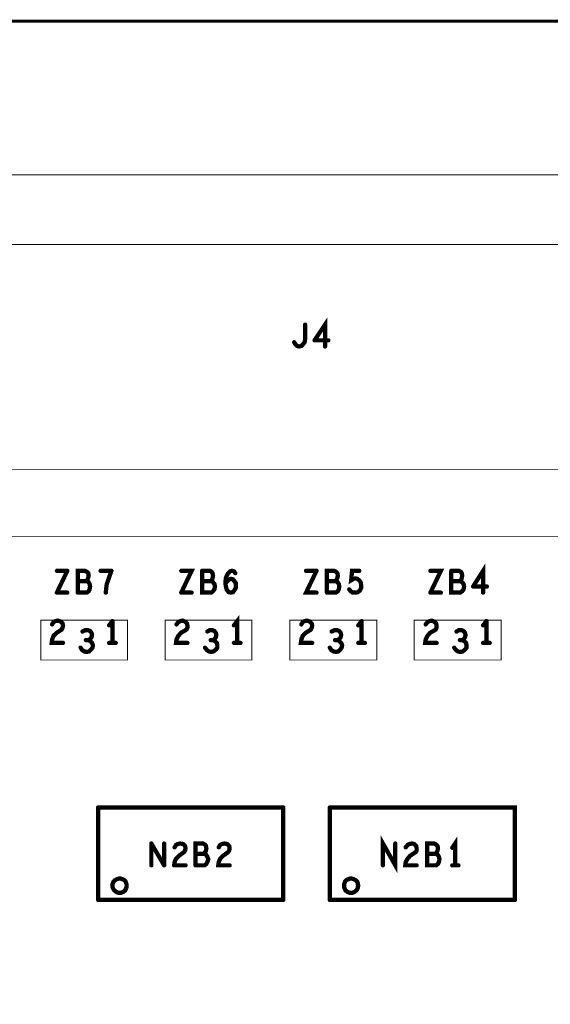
# Model space of a CAD drawing. Extents: x 23.5 to 56.6, y 21.5 to 42.6.
# Tile 15 of 38: x 38.6 to 39.7, y 32.8 to 34.9. Entities that reach past the tile are written whole.
import ezdxf

# ---------------------------------------------------------------- set-up
doc = ezdxf.new("R2010")
doc.units = 0
doc.layers.add('1', color=2, linetype='CONTINUOUS')

msp = doc.modelspace()

# ---------------------------------------------------------------- linework, layer by layer
at = {"layer": '1'}
for points, const_width in [([(51.994, 30.239), (51.994, 34.919), (26.584, 34.919)], 0.006), ([(40.674, 33.832), (40.683, 33.833), (40.692, 33.835), (40.7, 33.839), (40.708, 33.844), (40.714, 33.851), (40.719, 33.858), (40.723, 33.866), (40.726, 33.875), (40.726, 33.884), (40.726, 34.543), (40.726, 34.552), (40.723, 34.561), (40.719, 34.569), (40.714, 34.577), (40.708, 34.583), (40.7, 34.588), (40.692, 34.592), (40.683, 34.595), (40.674, 34.595), (37.621, 34.595)], 0.002), ([(38.116, 33.974), (40.19, 33.974), (40.199, 33.974), (40.208, 33.977), (40.217, 33.981), (40.224, 33.986), (40.23, 33.992), (40.236, 34), (40.24, 34.008), (40.242, 34.019), (40.291, 34.388), (40.291, 34.397), (40.29, 34.407), (40.287, 34.415), (40.283, 34.423), (40.278, 34.431), (40.271, 34.437), (40.263, 34.442), (40.255, 34.445), (40.246, 34.447), (40.239, 34.448), (38.068, 34.448)], 0.002), ([(39.145, 34.234), (39.149, 34.233), (39.154, 34.234), (39.157, 34.237), (39.161, 34.242), (39.162, 34.248), (39.162, 34.279)], 0.009), ([(39.204, 34.233), (39.204, 34.279), (39.182, 34.246)], 0.009), ([(39.145, 34.234), (39.142, 34.237), (39.139, 34.242)], 0.009), ([(39.182, 34.246), (39.211, 34.246)], 0.009), ([(37.569, 33.884), (37.57, 33.875), (37.572, 33.866), (37.576, 33.858), (37.581, 33.851), (37.588, 33.844), (37.595, 33.839), (37.604, 33.835), (37.612, 33.833), (37.621, 33.832), (40.674, 33.832)], 0.002), ([(38.639, 33.76), (38.661, 33.76)], 0.009), ([(38.661, 33.76), (38.639, 33.714)], 0.009), ([(38.683, 33.714), (38.683, 33.76), (38.698, 33.76)], 0.009), ([(38.701, 33.738), (38.703, 33.741), (38.705, 33.745), (38.706, 33.75), (38.705, 33.755), (38.702, 33.758), (38.698, 33.76)], 0.009), ([(38.731, 33.76), (38.754, 33.76)], 0.009), ([(38.754, 33.76), (38.75, 33.749), (38.747, 33.74), (38.744, 33.732), (38.743, 33.724), (38.742, 33.714)], 0.009), ([(38.901, 33.714), (38.923, 33.76), (38.901, 33.76)], 0.009), ([(38.945, 33.76), (38.945, 33.714), (38.964, 33.714), (38.968, 33.717), (38.971, 33.721), (38.972, 33.727), (38.971, 33.732), (38.967, 33.737), (38.963, 33.738), (38.945, 33.738)], 0.009), ([(38.963, 33.738), (38.966, 33.741), (38.967, 33.745), (38.968, 33.75), (38.967, 33.755), (38.965, 33.758), (38.961, 33.76), (38.945, 33.76)], 0.009), ([(38.995, 33.745), (38.997, 33.75), (39, 33.755)], 0.009), ([(39, 33.755), (39.004, 33.759), (39.008, 33.76), (39.012, 33.759), (39.015, 33.755)], 0.009), ([(39.186, 33.76), (39.164, 33.714), (39.186, 33.714)], 0.009), ([(39.186, 33.76), (39.164, 33.76)], 0.009), ([(39.226, 33.738), (39.228, 33.741), (39.23, 33.745), (39.231, 33.75), (39.23, 33.755), (39.227, 33.758), (39.223, 33.76), (39.208, 33.76), (39.208, 33.714)], 0.009), ([(39.255, 33.721), (39.258, 33.717), (39.262, 33.714), (39.268, 33.714), (39.273, 33.715), (39.277, 33.718), (39.28, 33.724), (39.28, 33.73), (39.279, 33.736), (39.276, 33.74), (39.272, 33.743), (39.268, 33.744), (39.264, 33.743), (39.259, 33.74), (39.261, 33.76), (39.276, 33.76)], 0.009), ([(39.426, 33.714), (39.448, 33.76), (39.426, 33.76)], 0.009), ([(39.47, 33.76), (39.47, 33.714), (39.489, 33.714), (39.493, 33.717), (39.496, 33.721), (39.497, 33.727)], 0.009), ([(39.488, 33.738), (39.491, 33.741), (39.492, 33.745), (39.493, 33.75), (39.492, 33.755), (39.49, 33.758), (39.486, 33.76), (39.47, 33.76)], 0.009), ([(39.537, 33.714), (39.537, 33.76), (39.516, 33.727)], 0.009), ([(38.708, 33.721), (38.709, 33.727), (38.708, 33.732), (38.705, 33.737), (38.701, 33.738), (38.683, 33.738)], 0.009), ([(38.995, 33.745), (38.994, 33.735), (38.995, 33.727), (38.997, 33.72)], 0.009), ([(38.994, 33.733), (38.998, 33.738), (39.002, 33.742)], 0.009), ([(39.006, 33.714), (39.01, 33.715), (39.013, 33.719), (39.016, 33.724), (39.016, 33.728), (39.016, 33.734), (39.013, 33.738), (39.01, 33.742), (39.006, 33.743), (39.002, 33.742)], 0.009), ([(39.208, 33.714), (39.227, 33.714), (39.231, 33.717), (39.233, 33.721), (39.234, 33.727), (39.233, 33.732), (39.23, 33.737), (39.226, 33.738), (39.208, 33.738)], 0.009), ([(39.496, 33.732), (39.492, 33.737), (39.488, 33.738), (39.47, 33.738)], 0.009), ([(39.496, 33.732), (39.497, 33.727)], 0.009), ([(38.661, 33.714), (38.639, 33.714)], 0.009), ([(38.702, 33.714), (38.683, 33.714)], 0.009), ([(38.708, 33.721), (38.706, 33.717), (38.702, 33.714)], 0.009), ([(38.901, 33.714), (38.923, 33.714)], 0.009), ([(39.006, 33.714), (39.001, 33.715), (38.997, 33.72)], 0.009), ([(39.426, 33.714), (39.448, 33.714)], 0.009), ([(39.516, 33.727), (39.545, 33.727)], 0.009), ([(38.788, 33.656), (38.605, 33.656), (38.605, 33.572), (38.788, 33.572), (38.788, 33.656)], 0.002), ([(38.629, 33.647), (38.632, 33.652), (38.636, 33.654), (38.641, 33.655), (38.647, 33.653)], 0.009), ([(38.647, 33.653), (38.651, 33.649), (38.652, 33.645), (38.651, 33.64), (38.649, 33.636), (38.638, 33.629)], 0.009), ([(38.749, 33.645), (38.756, 33.654)], 0.009), ([(38.756, 33.654), (38.756, 33.608)], 0.009), ([(39.05, 33.656), (38.867, 33.656), (38.867, 33.572), (39.05, 33.572), (39.05, 33.656)], 0.002), ([(38.914, 33.64), (38.914, 33.645), (38.913, 33.649), (38.909, 33.653), (38.904, 33.655), (38.899, 33.654), (38.895, 33.652), (38.891, 33.647)], 0.009), ([(39.019, 33.608), (39.019, 33.654), (39.012, 33.645)], 0.009), ([(39.313, 33.656), (39.13, 33.656), (39.13, 33.572), (39.313, 33.572), (39.313, 33.656)], 0.002), ([(39.177, 33.645), (39.176, 33.649), (39.172, 33.653), (39.166, 33.655), (39.161, 33.654), (39.157, 33.652), (39.154, 33.647)], 0.009), ([(39.274, 33.645), (39.281, 33.654)], 0.009), ([(39.281, 33.654), (39.281, 33.608)], 0.009), ([(39.575, 33.656), (39.575, 33.572), (39.392, 33.572), (39.392, 33.656), (39.575, 33.656)], 0.002), ([(39.439, 33.64), (39.439, 33.645), (39.438, 33.649), (39.434, 33.653), (39.429, 33.655), (39.424, 33.654), (39.42, 33.652), (39.416, 33.647)], 0.009), ([(39.537, 33.645), (39.544, 33.654)], 0.009), ([(39.544, 33.654), (39.544, 33.608)], 0.009), ([(38.638, 33.629), (38.632, 33.623), (38.629, 33.615), (38.628, 33.608), (38.652, 33.608)], 0.009), ([(38.693, 33.632), (38.699, 33.635)], 0.009), ([(38.705, 33.614), (38.709, 33.616), (38.712, 33.62), (38.713, 33.625), (38.712, 33.629), (38.709, 33.633), (38.704, 33.635), (38.699, 33.635)], 0.009), ([(38.914, 33.64), (38.912, 33.636), (38.9, 33.629), (38.895, 33.623), (38.891, 33.615), (38.89, 33.608), (38.914, 33.608)], 0.009), ([(38.968, 33.614), (38.971, 33.616), (38.974, 33.62), (38.975, 33.625), (38.974, 33.629), (38.971, 33.633), (38.966, 33.635), (38.961, 33.635), (38.956, 33.632)], 0.009), ([(39.163, 33.629), (39.157, 33.623), (39.154, 33.615), (39.153, 33.608), (39.177, 33.608)], 0.009), ([(39.163, 33.629), (39.174, 33.636), (39.176, 33.64), (39.177, 33.645)], 0.009), ([(39.23, 33.614), (39.234, 33.616), (39.237, 33.62), (39.238, 33.625), (39.237, 33.629), (39.234, 33.633), (39.229, 33.635), (39.224, 33.635), (39.218, 33.632)], 0.009), ([(39.439, 33.64), (39.437, 33.636), (39.425, 33.629), (39.42, 33.623), (39.416, 33.615), (39.415, 33.608), (39.439, 33.608)], 0.009), ([(39.491, 33.635), (39.486, 33.635), (39.481, 33.632)], 0.009), ([(39.499, 33.62), (39.5, 33.625), (39.499, 33.629), (39.496, 33.633), (39.491, 33.635)], 0.009), ([(38.715, 33.603), (38.713, 33.608), (38.709, 33.612), (38.705, 33.614), (38.7, 33.614)], 0.009), ([(38.763, 33.608), (38.749, 33.608)], 0.009), ([(38.964, 33.589), (38.969, 33.59), (38.974, 33.594), (38.977, 33.598), (38.977, 33.603), (38.976, 33.608), (38.972, 33.612), (38.968, 33.614), (38.963, 33.614)], 0.009), ([(39.026, 33.608), (39.012, 33.608)], 0.009), ([(39.24, 33.603), (39.238, 33.608), (39.234, 33.612), (39.23, 33.614), (39.225, 33.614)], 0.009), ([(39.288, 33.608), (39.274, 33.608)], 0.009), ([(39.493, 33.614), (39.488, 33.614)], 0.009), ([(39.493, 33.614), (39.496, 33.616), (39.499, 33.62)], 0.009), ([(39.502, 33.603), (39.501, 33.608), (39.497, 33.612), (39.493, 33.614)], 0.009), ([(39.551, 33.608), (39.537, 33.608)], 0.009), ([(38.689, 33.598), (38.692, 33.593), (38.697, 33.59), (38.702, 33.589)], 0.009), ([(38.715, 33.603), (38.714, 33.598), (38.711, 33.594), (38.707, 33.59), (38.702, 33.589)], 0.009), ([(38.964, 33.589), (38.959, 33.59), (38.955, 33.593), (38.951, 33.598)], 0.009), ([(39.214, 33.598), (39.217, 33.593), (39.222, 33.59), (39.227, 33.589), (39.232, 33.59), (39.236, 33.594), (39.239, 33.598), (39.24, 33.603)], 0.009), ([(39.484, 33.59), (39.48, 33.593), (39.476, 33.598)], 0.009), ([(39.484, 33.59), (39.489, 33.589), (39.494, 33.59), (39.499, 33.594), (39.502, 33.598), (39.502, 33.603)], 0.009), ([(38.726, 33.066), (38.726, 33.261)], 0.009), ([(39.116, 33.261), (38.726, 33.261)], 0.009), ([(39.116, 33.261), (39.116, 33.066)], 0.009), ([(39.214, 33.066), (39.214, 33.261)], 0.009), ([(39.604, 33.066), (39.604, 33.261), (39.214, 33.261)], 0.009), ([(39.352, 33.185), (39.352, 33.139), (39.326, 33.185), (39.326, 33.139)], 0.009), ([(39.478, 33.139), (39.478, 33.185), (39.472, 33.176)], 0.009), ([(38.838, 33.185), (38.838, 33.139)], 0.009), ([(38.865, 33.139), (38.838, 33.185)], 0.009), ([(38.865, 33.185), (38.865, 33.139)], 0.009), ([(38.907, 33.167), (38.909, 33.17), (38.91, 33.175), (38.909, 33.18), (38.905, 33.184), (38.899, 33.185), (38.894, 33.184), (38.89, 33.182), (38.887, 33.177)], 0.009), ([(38.949, 33.163), (38.951, 33.166), (38.953, 33.17), (38.954, 33.175), (38.953, 33.18), (38.951, 33.183), (38.947, 33.185), (38.931, 33.185), (38.931, 33.139)], 0.009), ([(38.98, 33.177), (38.983, 33.182), (38.987, 33.184), (38.992, 33.185), (38.998, 33.184)], 0.009), ([(38.989, 33.159), (39, 33.167), (39.002, 33.17), (39.003, 33.175), (39.002, 33.18)], 0.009), ([(38.998, 33.184), (39.002, 33.18)], 0.009), ([(39.397, 33.175), (39.396, 33.18), (39.392, 33.184), (39.387, 33.185), (39.382, 33.184), (39.378, 33.182), (39.374, 33.177)], 0.009), ([(39.383, 33.159), (39.395, 33.167), (39.397, 33.17), (39.397, 33.175)], 0.009), ([(39.437, 33.163), (39.441, 33.162), (39.444, 33.157), (39.445, 33.152), (39.444, 33.146), (39.442, 33.142), (39.438, 33.139), (39.419, 33.139), (39.419, 33.185), (39.434, 33.185), (39.438, 33.183), (39.441, 33.18), (39.442, 33.175)], 0.009), ([(39.442, 33.175), (39.441, 33.17), (39.439, 33.166), (39.437, 33.163), (39.419, 33.163)], 0.009), ([(38.907, 33.167), (38.896, 33.159), (38.89, 33.153), (38.887, 33.146), (38.886, 33.139)], 0.009), ([(38.931, 33.139), (38.95, 33.139), (38.954, 33.142), (38.956, 33.146), (38.958, 33.152), (38.956, 33.157), (38.953, 33.162), (38.949, 33.163), (38.931, 33.163)], 0.009), ([(38.989, 33.159), (38.983, 33.153), (38.98, 33.146), (38.979, 33.139), (39.003, 33.139)], 0.009), ([(39.383, 33.159), (39.378, 33.153), (39.374, 33.146), (39.373, 33.139), (39.397, 33.139)], 0.009), ([(38.886, 33.139), (38.91, 33.139)], 0.009), ([(39.472, 33.139), (39.485, 33.139)], 0.009), ([(38.786, 33.096), (38.786, 33.099), (38.785, 33.101), (38.784, 33.104), (38.783, 33.106), (38.781, 33.108), (38.779, 33.109), (38.776, 33.11), (38.774, 33.111), (38.771, 33.111), (38.769, 33.111), (38.766, 33.11), (38.764, 33.109), (38.762, 33.108), (38.76, 33.106), (38.758, 33.104), (38.757, 33.101), (38.756, 33.099), (38.756, 33.096), (38.756, 33.094), (38.757, 33.091), (38.758, 33.089), (38.76, 33.086), (38.762, 33.085), (38.764, 33.083), (38.766, 33.082), (38.769, 33.081), (38.771, 33.081), (38.774, 33.081), (38.776, 33.082), (38.779, 33.083), (38.781, 33.085), (38.783, 33.086), (38.784, 33.089), (38.785, 33.091), (38.786, 33.094), (38.786, 33.096)], 0.009), ([(39.274, 33.096), (39.273, 33.099), (39.273, 33.101), (39.272, 33.104), (39.27, 33.106), (39.268, 33.108), (39.266, 33.109), (39.264, 33.11), (39.261, 33.111), (39.259, 33.111), (39.256, 33.111), (39.254, 33.11), (39.251, 33.109), (39.249, 33.108), (39.247, 33.106), (39.246, 33.104), (39.245, 33.101), (39.244, 33.099), (39.244, 33.096), (39.244, 33.094), (39.245, 33.091), (39.246, 33.089), (39.247, 33.086), (39.249, 33.085), (39.251, 33.083), (39.254, 33.082), (39.256, 33.081), (39.259, 33.081), (39.261, 33.081), (39.264, 33.082), (39.266, 33.083), (39.268, 33.085), (39.27, 33.086), (39.272, 33.089), (39.273, 33.091), (39.273, 33.094), (39.274, 33.096)], 0.009), ([(39.116, 33.066), (38.726, 33.066)], 0.009), ([(39.214, 33.066), (39.604, 33.066)], 0.009)]:
    msp.add_lwpolyline(points, dxfattribs=dict(at, const_width=const_width))
for points, const_width in [([(39.16425, 34.279, 1), (39.15975, 34.279, 1)], 0.0045), ([(39.14125, 34.242, 1), (39.13675, 34.242, 1)], 0.0045), ([(39.14725, 34.234, 1), (39.14275, 34.234, 1)], 0.0045), ([(39.14725, 34.234, 1), (39.14275, 34.234, 1)], 0.0045), ([(39.18425, 34.246, 1), (39.17975, 34.246, 1)], 0.0045), ([(39.18425, 34.246, 1), (39.17975, 34.246, 1)], 0.0045), ([(39.20625, 34.233, 1), (39.20175, 34.233, 1)], 0.0045), ([(39.21325, 34.246, 1), (39.20875, 34.246, 1)], 0.0045), ([(38.64125, 33.76, 1), (38.63675, 33.76, 1)], 0.0045), ([(38.66325, 33.76, 1), (38.65875, 33.76, 1)], 0.0045), ([(38.66325, 33.76, 1), (38.65875, 33.76, 1)], 0.0045), ([(38.70025, 33.76, 1), (38.69575, 33.76, 1)], 0.0045), ([(38.70025, 33.76, 1), (38.69575, 33.76, 1)], 0.0045), ([(38.73325, 33.76, 1), (38.72875, 33.76, 1)], 0.0045), ([(38.75625, 33.76, 1), (38.75175, 33.76, 1)], 0.0045), ([(38.75625, 33.76, 1), (38.75175, 33.76, 1)], 0.0045), ([(38.90325, 33.76, 1), (38.89875, 33.76, 1)], 0.0045), ([(38.94725, 33.76, 1), (38.94275, 33.76, 1)], 0.0045), ([(38.94725, 33.76, 1), (38.94275, 33.76, 1)], 0.0045), ([(39.00225, 33.755, 1), (38.99775, 33.755, 1)], 0.0045), ([(39.00225, 33.755, 1), (38.99775, 33.755, 1)], 0.0045), ([(39.01725, 33.755, 1), (39.01275, 33.755, 1)], 0.0045), ([(39.16625, 33.76, 1), (39.16175, 33.76, 1)], 0.0045), ([(39.18825, 33.76, 1), (39.18375, 33.76, 1)], 0.0045), ([(39.18825, 33.76, 1), (39.18375, 33.76, 1)], 0.0045), ([(39.27825, 33.76, 1), (39.27375, 33.76, 1)], 0.0045), ([(39.42825, 33.76, 1), (39.42375, 33.76, 1)], 0.0045), ([(39.47225, 33.76, 1), (39.46775, 33.76, 1)], 0.0045), ([(39.47225, 33.76, 1), (39.46775, 33.76, 1)], 0.0045), ([(38.68525, 33.738, 1), (38.68075, 33.738, 1)], 0.0045), ([(38.70325, 33.738, 1), (38.69875, 33.738, 1)], 0.0045), ([(38.94725, 33.738, 1), (38.94275, 33.738, 1)], 0.0045), ([(38.96525, 33.738, 1), (38.96075, 33.738, 1)], 0.0045), ([(38.99625, 33.733, 1), (38.99175, 33.733, 1)], 0.0045), ([(38.99725, 33.745, 1), (38.99275, 33.745, 1)], 0.0045), ([(38.99725, 33.745, 1), (38.99275, 33.745, 1)], 0.0045), ([(39.00425, 33.742, 1), (38.99975, 33.742, 1)], 0.0045), ([(39.00425, 33.742, 1), (38.99975, 33.742, 1)], 0.0045), ([(39.21025, 33.738, 1), (39.20575, 33.738, 1)], 0.0045), ([(39.22825, 33.738, 1), (39.22375, 33.738, 1)], 0.0045), ([(39.47225, 33.738, 1), (39.46775, 33.738, 1)], 0.0045), ([(39.49025, 33.738, 1), (39.48575, 33.738, 1)], 0.0045), ([(39.49825, 33.732, 1), (39.49375, 33.732, 1)], 0.0045), ([(39.49825, 33.732, 1), (39.49375, 33.732, 1)], 0.0045), ([(38.64125, 33.714, 1), (38.63675, 33.714, 1)], 0.0045), ([(38.64125, 33.714, 1), (38.63675, 33.714, 1)], 0.0045), ([(38.66325, 33.714, 1), (38.65875, 33.714, 1)], 0.0045), ([(38.68525, 33.714, 1), (38.68075, 33.714, 1)], 0.0045), ([(38.68525, 33.714, 1), (38.68075, 33.714, 1)], 0.0045), ([(38.70425, 33.714, 1), (38.69975, 33.714, 1)], 0.0045), ([(38.70425, 33.714, 1), (38.69975, 33.714, 1)], 0.0045), ([(38.71025, 33.721, 1), (38.70575, 33.721, 1)], 0.0045), ([(38.71025, 33.721, 1), (38.70575, 33.721, 1)], 0.0045), ([(38.74425, 33.714, 1), (38.73975, 33.714, 1)], 0.0045), ([(38.90325, 33.714, 1), (38.89875, 33.714, 1)], 0.0045), ([(38.90325, 33.714, 1), (38.89875, 33.714, 1)], 0.0045), ([(38.92525, 33.714, 1), (38.92075, 33.714, 1)], 0.0045), ([(38.99925, 33.72, 1), (38.99475, 33.72, 1)], 0.0045), ([(38.99925, 33.72, 1), (38.99475, 33.72, 1)], 0.0045), ([(39.00825, 33.714, 1), (39.00375, 33.714, 1)], 0.0045), ([(39.00825, 33.714, 1), (39.00375, 33.714, 1)], 0.0045), ([(39.18825, 33.714, 1), (39.18375, 33.714, 1)], 0.0045), ([(39.21025, 33.714, 1), (39.20575, 33.714, 1)], 0.0045), ([(39.21025, 33.714, 1), (39.20575, 33.714, 1)], 0.0045), ([(39.25725, 33.721, 1), (39.25275, 33.721, 1)], 0.0045), ([(39.42825, 33.714, 1), (39.42375, 33.714, 1)], 0.0045), ([(39.42825, 33.714, 1), (39.42375, 33.714, 1)], 0.0045), ([(39.45025, 33.714, 1), (39.44575, 33.714, 1)], 0.0045), ([(39.49925, 33.727, 1), (39.49475, 33.727, 1)], 0.0045), ([(39.49925, 33.727, 1), (39.49475, 33.727, 1)], 0.0045), ([(39.51825, 33.727, 1), (39.51375, 33.727, 1)], 0.0045), ([(39.51825, 33.727, 1), (39.51375, 33.727, 1)], 0.0045), ([(39.53925, 33.714, 1), (39.53475, 33.714, 1)], 0.0045), ([(39.54725, 33.727, 1), (39.54275, 33.727, 1)], 0.0045), ([(38.64925, 33.653, 1), (38.64475, 33.653, 1)], 0.0045), ([(38.64925, 33.653, 1), (38.64475, 33.653, 1)], 0.0045), ([(38.75825, 33.654, 1), (38.75375, 33.654, 1)], 0.0045), ([(38.75825, 33.654, 1), (38.75375, 33.654, 1)], 0.0045), ([(38.7885, 33.656, 1), (38.7875, 33.656, 1)], 0.001), ([(38.7885, 33.656, 1), (38.7875, 33.656, 1)], 0.001), ([(39.0505, 33.656, 1), (39.0495, 33.656, 1)], 0.001), ([(39.0505, 33.656, 1), (39.0495, 33.656, 1)], 0.001), ([(39.28325, 33.654, 1), (39.27875, 33.654, 1)], 0.0045), ([(39.28325, 33.654, 1), (39.27875, 33.654, 1)], 0.0045), ([(39.3135, 33.656, 1), (39.3125, 33.656, 1)], 0.001), ([(39.3135, 33.656, 1), (39.3125, 33.656, 1)], 0.001), ([(39.54625, 33.654, 1), (39.54175, 33.654, 1)], 0.0045), ([(39.54625, 33.654, 1), (39.54175, 33.654, 1)], 0.0045), ([(39.5755, 33.656, 1), (39.5745, 33.656, 1)], 0.001), ([(39.5755, 33.656, 1), (39.5745, 33.656, 1)], 0.001), ([(38.63125, 33.647, 1), (38.62675, 33.647, 1)], 0.0045), ([(38.64025, 33.629, 1), (38.63575, 33.629, 1)], 0.0045), ([(38.64025, 33.629, 1), (38.63575, 33.629, 1)], 0.0045), ([(38.69525, 33.632, 1), (38.69075, 33.632, 1)], 0.0045), ([(38.70125, 33.635, 1), (38.69675, 33.635, 1)], 0.0045), ([(38.70125, 33.635, 1), (38.69675, 33.635, 1)], 0.0045), ([(38.75125, 33.645, 1), (38.74675, 33.645, 1)], 0.0045), ([(38.89325, 33.647, 1), (38.88875, 33.647, 1)], 0.0045), ([(38.91625, 33.64, 1), (38.91175, 33.64, 1)], 0.0045), ([(38.91625, 33.64, 1), (38.91175, 33.64, 1)], 0.0045), ([(38.95825, 33.632, 1), (38.95375, 33.632, 1)], 0.0045), ([(39.01425, 33.645, 1), (39.00975, 33.645, 1)], 0.0045), ([(39.15625, 33.647, 1), (39.15175, 33.647, 1)], 0.0045), ([(39.16525, 33.629, 1), (39.16075, 33.629, 1)], 0.0045), ([(39.16525, 33.629, 1), (39.16075, 33.629, 1)], 0.0045), ([(39.17925, 33.645, 1), (39.17475, 33.645, 1)], 0.0045), ([(39.17925, 33.645, 1), (39.17475, 33.645, 1)], 0.0045), ([(39.22025, 33.632, 1), (39.21575, 33.632, 1)], 0.0045), ([(39.27625, 33.645, 1), (39.27175, 33.645, 1)], 0.0045), ([(39.41825, 33.647, 1), (39.41375, 33.647, 1)], 0.0045), ([(39.44125, 33.64, 1), (39.43675, 33.64, 1)], 0.0045), ([(39.44125, 33.64, 1), (39.43675, 33.64, 1)], 0.0045), ([(39.48325, 33.632, 1), (39.47875, 33.632, 1)], 0.0045), ([(39.49325, 33.635, 1), (39.48875, 33.635, 1)], 0.0045), ([(39.49325, 33.635, 1), (39.48875, 33.635, 1)], 0.0045), ([(39.53925, 33.645, 1), (39.53475, 33.645, 1)], 0.0045), ([(38.65425, 33.608, 1), (38.64975, 33.608, 1)], 0.0045), ([(38.70225, 33.614, 1), (38.69775, 33.614, 1)], 0.0045), ([(38.70725, 33.614, 1), (38.70275, 33.614, 1)], 0.0045), ([(38.75125, 33.608, 1), (38.74675, 33.608, 1)], 0.0045), ([(38.75825, 33.608, 1), (38.75375, 33.608, 1)], 0.0045), ([(38.76525, 33.608, 1), (38.76075, 33.608, 1)], 0.0045), ([(38.91625, 33.608, 1), (38.91175, 33.608, 1)], 0.0045), ([(38.96525, 33.614, 1), (38.96075, 33.614, 1)], 0.0045), ([(38.97025, 33.614, 1), (38.96575, 33.614, 1)], 0.0045), ([(39.01425, 33.608, 1), (39.00975, 33.608, 1)], 0.0045), ([(39.02125, 33.608, 1), (39.01675, 33.608, 1)], 0.0045), ([(39.02825, 33.608, 1), (39.02375, 33.608, 1)], 0.0045), ([(39.17925, 33.608, 1), (39.17475, 33.608, 1)], 0.0045), ([(39.22725, 33.614, 1), (39.22275, 33.614, 1)], 0.0045), ([(39.23225, 33.614, 1), (39.22775, 33.614, 1)], 0.0045), ([(39.27625, 33.608, 1), (39.27175, 33.608, 1)], 0.0045), ([(39.28325, 33.608, 1), (39.27875, 33.608, 1)], 0.0045), ([(39.29025, 33.608, 1), (39.28575, 33.608, 1)], 0.0045), ([(39.44125, 33.608, 1), (39.43675, 33.608, 1)], 0.0045), ([(39.49025, 33.614, 1), (39.48575, 33.614, 1)], 0.0045), ([(39.49525, 33.614, 1), (39.49075, 33.614, 1)], 0.0045), ([(39.49525, 33.614, 1), (39.49075, 33.614, 1)], 0.0045), ([(39.49525, 33.614, 1), (39.49075, 33.614, 1)], 0.0045), ([(39.50125, 33.62, 1), (39.49675, 33.62, 1)], 0.0045), ([(39.50125, 33.62, 1), (39.49675, 33.62, 1)], 0.0045), ([(39.53925, 33.608, 1), (39.53475, 33.608, 1)], 0.0045), ([(39.54625, 33.608, 1), (39.54175, 33.608, 1)], 0.0045), ([(39.55325, 33.608, 1), (39.54875, 33.608, 1)], 0.0045), ([(38.69125, 33.598, 1), (38.68675, 33.598, 1)], 0.0045), ([(38.70425, 33.589, 1), (38.69975, 33.589, 1)], 0.0045), ([(38.70425, 33.589, 1), (38.69975, 33.589, 1)], 0.0045), ([(38.71725, 33.603, 1), (38.71275, 33.603, 1)], 0.0045), ([(38.71725, 33.603, 1), (38.71275, 33.603, 1)], 0.0045), ([(38.95325, 33.598, 1), (38.94875, 33.598, 1)], 0.0045), ([(38.96625, 33.589, 1), (38.96175, 33.589, 1)], 0.0045), ([(38.96625, 33.589, 1), (38.96175, 33.589, 1)], 0.0045), ([(39.21625, 33.598, 1), (39.21175, 33.598, 1)], 0.0045), ([(39.24225, 33.603, 1), (39.23775, 33.603, 1)], 0.0045), ([(39.24225, 33.603, 1), (39.23775, 33.603, 1)], 0.0045), ([(39.47825, 33.598, 1), (39.47375, 33.598, 1)], 0.0045), ([(39.48625, 33.59, 1), (39.48175, 33.59, 1)], 0.0045), ([(39.48625, 33.59, 1), (39.48175, 33.59, 1)], 0.0045), ([(39.50425, 33.603, 1), (39.49975, 33.603, 1)], 0.0045), ([(39.50425, 33.603, 1), (39.49975, 33.603, 1)], 0.0045), ([(38.72825, 33.261, 1), (38.72375, 33.261, 1)], 0.0045), ([(38.72825, 33.261, 1), (38.72375, 33.261, 1)], 0.0045), ([(39.11825, 33.261, 1), (39.11375, 33.261, 1)], 0.0045), ([(39.11825, 33.261, 1), (39.11375, 33.261, 1)], 0.0045), ([(39.21625, 33.261, 1), (39.21175, 33.261, 1)], 0.0045), ([(39.21625, 33.261, 1), (39.21175, 33.261, 1)], 0.0045), ([(38.84025, 33.185, 1), (38.83575, 33.185, 1)], 0.0045), ([(38.84025, 33.185, 1), (38.83575, 33.185, 1)], 0.0045), ([(38.86725, 33.185, 1), (38.86275, 33.185, 1)], 0.0045), ([(38.88925, 33.177, 1), (38.88475, 33.177, 1)], 0.0045), ([(38.98225, 33.177, 1), (38.97775, 33.177, 1)], 0.0045), ([(39.00025, 33.184, 1), (38.99575, 33.184, 1)], 0.0045), ([(39.00025, 33.184, 1), (38.99575, 33.184, 1)], 0.0045), ([(39.00425, 33.18, 1), (38.99975, 33.18, 1)], 0.0045), ([(39.00425, 33.18, 1), (38.99975, 33.18, 1)], 0.0045), ([(39.35425, 33.185, 1), (39.34975, 33.185, 1)], 0.0045), ([(39.37625, 33.177, 1), (39.37175, 33.177, 1)], 0.0045), ([(39.39925, 33.175, 1), (39.39475, 33.175, 1)], 0.0045), ([(39.39925, 33.175, 1), (39.39475, 33.175, 1)], 0.0045), ([(39.44425, 33.175, 1), (39.43975, 33.175, 1)], 0.0045), ([(39.44425, 33.175, 1), (39.43975, 33.175, 1)], 0.0045), ([(39.47425, 33.176, 1), (39.46975, 33.176, 1)], 0.0045), ([(38.90925, 33.167, 1), (38.90475, 33.167, 1)], 0.0045), ([(38.90925, 33.167, 1), (38.90475, 33.167, 1)], 0.0045), ([(38.93325, 33.163, 1), (38.92875, 33.163, 1)], 0.0045), ([(38.95125, 33.163, 1), (38.94675, 33.163, 1)], 0.0045), ([(38.99125, 33.159, 1), (38.98675, 33.159, 1)], 0.0045), ([(38.99125, 33.159, 1), (38.98675, 33.159, 1)], 0.0045), ([(39.38525, 33.159, 1), (39.38075, 33.159, 1)], 0.0045), ([(39.38525, 33.159, 1), (39.38075, 33.159, 1)], 0.0045), ([(39.42125, 33.163, 1), (39.41675, 33.163, 1)], 0.0045), ([(39.43925, 33.163, 1), (39.43475, 33.163, 1)], 0.0045), ([(38.84025, 33.139, 1), (38.83575, 33.139, 1)], 0.0045), ([(38.86725, 33.139, 1), (38.86275, 33.139, 1)], 0.0045), ([(38.86725, 33.139, 1), (38.86275, 33.139, 1)], 0.0045), ([(38.88825, 33.139, 1), (38.88375, 33.139, 1)], 0.0045), ([(38.88825, 33.139, 1), (38.88375, 33.139, 1)], 0.0045), ([(38.91225, 33.139, 1), (38.90775, 33.139, 1)], 0.0045), ([(38.93325, 33.139, 1), (38.92875, 33.139, 1)], 0.0045), ([(38.93325, 33.139, 1), (38.92875, 33.139, 1)], 0.0045), ([(39.00525, 33.139, 1), (39.00075, 33.139, 1)], 0.0045), ([(39.32825, 33.139, 1), (39.32375, 33.139, 1)], 0.0045), ([(39.39925, 33.139, 1), (39.39475, 33.139, 1)], 0.0045), ([(39.47425, 33.139, 1), (39.46975, 33.139, 1)], 0.0045), ([(39.48025, 33.139, 1), (39.47575, 33.139, 1)], 0.0045), ([(39.48725, 33.139, 1), (39.48275, 33.139, 1)], 0.0045), ([(38.78825, 33.096, 1), (38.78375, 33.096, 1)], 0.0045), ([(38.78825, 33.096, 1), (38.78375, 33.096, 1)], 0.0045), ([(39.27625, 33.096, 1), (39.27175, 33.096, 1)], 0.0045), ([(39.27625, 33.096, 1), (39.27175, 33.096, 1)], 0.0045), ([(38.72825, 33.066, 1), (38.72375, 33.066, 1)], 0.0045), ([(38.72825, 33.066, 1), (38.72375, 33.066, 1)], 0.0045), ([(39.11825, 33.066, 1), (39.11375, 33.066, 1)], 0.0045), ([(39.11825, 33.066, 1), (39.11375, 33.066, 1)], 0.0045), ([(39.21625, 33.066, 1), (39.21175, 33.066, 1)], 0.0045), ([(39.21625, 33.066, 1), (39.21175, 33.066, 1)], 0.0045), ([(39.60625, 33.066, 1), (39.60175, 33.066, 1)], 0.0045), ([(39.60625, 33.066, 1), (39.60175, 33.066, 1)], 0.0045)]:
    msp.add_lwpolyline(points, format="xyb", close=True, dxfattribs=dict(at, const_width=const_width))

doc.saveas('drawing.dxf')
